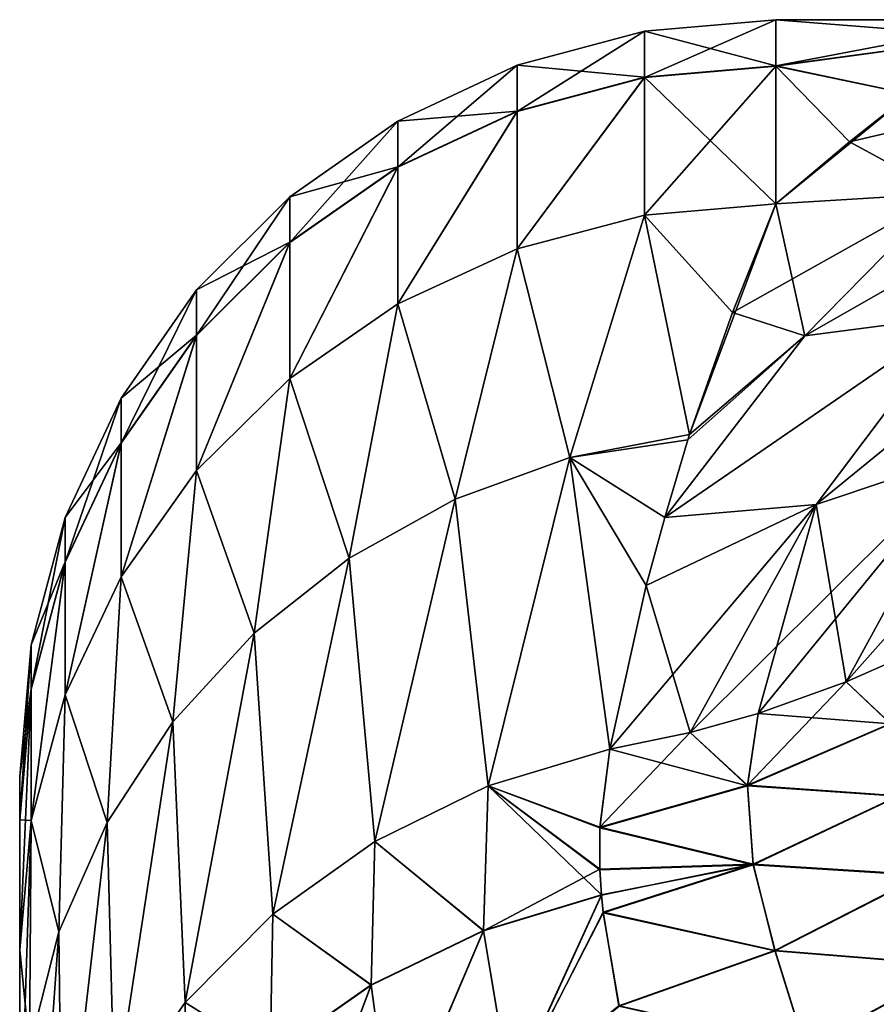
# Model space of a CAD drawing. Header units: metres. Extents: x -37.4 to 37.6, y -35 to 35.
# Tile 200 of 256: x -37.4 to -36.2, y 16 to 17.3. Entities that reach past the tile are written whole.
import ezdxf

# ---------------------------------------------------------------- set-up
doc = ezdxf.new("R2010")
doc.units = ezdxf.units.M
doc.layers.add('solid_506616_SW0001', color=7, linetype='CONTINUOUS')

msp = doc.modelspace()

# ---------------------------------------------------------------- linework, layer by layer
at = {"layer": 'solid_506616_SW0001'}
for points in [[(-36.375, 17.299999, -136.301453), (-36.548649, 17.284807, -136.301453), (-36.375, 17.23901, -134.848618)], [(-36.548649, 17.223627, -137.753021), (-36.548649, 17.284807, -136.301453), (-36.375, 17.299999, -136.301453)], [(-36.375, 17.238766, -137.754303), (-36.548649, 17.223627, -137.753021), (-36.375, 17.299999, -136.301453)], [(-36.375, 17.23901, -134.848618), (-36.091011, 17.277239, -135.412857), (-36.055355, 17.299999, -136.300293)], [(-36.375, 17.299999, -136.301453), (-36.055355, 17.299999, -136.300293), (-36.091053, 17.277208, -137.187714)], [(-36.375, 17.299999, -136.301453), (-36.375, 17.23901, -134.848618), (-36.055355, 17.299999, -136.300293)], [(-36.375, 17.238766, -137.754303), (-36.375, 17.299999, -136.301453), (-36.091053, 17.277208, -137.187714)], [(-36.548649, 17.284807, -136.301453), (-36.717022, 17.239693, -136.301453), (-36.548649, 17.223871, -134.849884)], [(-36.717022, 17.178671, -137.749222), (-36.717022, 17.239693, -136.301453), (-36.548649, 17.284807, -136.301453)], [(-36.548649, 17.223627, -137.753021), (-36.717022, 17.178671, -137.749222), (-36.548649, 17.284807, -136.301453)], [(-36.548649, 17.284807, -136.301453), (-36.548649, 17.223871, -134.849884), (-36.375, 17.23901, -134.848618)], [(-36.375, 17.23901, -134.848618), (-36.197765, 17.201412, -134.455719), (-36.091011, 17.277239, -135.412857)], [(-36.375, 17.238766, -137.754303), (-36.091053, 17.277208, -137.187714), (-36.197826, 17.201366, -138.14473)], [(-36.717022, 17.239693, -136.301453), (-36.875, 17.166025, -136.301453), (-36.717022, 17.178915, -134.853668)], [(-36.875, 17.105265, -137.743027), (-36.875, 17.166025, -136.301453), (-36.717022, 17.239693, -136.301453)], [(-36.717022, 17.178671, -137.749222), (-36.875, 17.105265, -137.743027), (-36.717022, 17.239693, -136.301453)], [(-36.717022, 17.239693, -136.301453), (-36.717022, 17.178915, -134.853668), (-36.548649, 17.223871, -134.849884)], [(-36.375, 17.23901, -134.848618), (-36.548649, 17.223871, -134.849884), (-36.375, 17.056469, -133.407455)], [(-36.375, 17.238766, -137.754303), (-36.548645, 17.041491, -139.190018), (-36.548649, 17.223627, -137.753021)], [(-36.375, 17.238766, -137.754303), (-36.375, 17.056469, -139.192551), (-36.548645, 17.041491, -139.190018)], [(-36.375, 17.23901, -134.848618), (-36.375, 17.056469, -133.407455), (-36.197765, 17.201412, -134.455719)], [(-36.375, 17.238766, -137.754303), (-36.197826, 17.201366, -138.14473), (-36.277603, 17.138525, -138.658173)], [(-36.375, 17.238766, -137.754303), (-36.277603, 17.138525, -138.658173), (-36.375, 17.056469, -139.192551)], [(-36.71701, 16.997015, -133.417542), (-36.548649, 17.223871, -134.849884), (-36.717022, 17.178915, -134.853668)], [(-36.548649, 17.223627, -137.753021), (-36.71701, 16.997013, -139.18248), (-36.717022, 17.178671, -137.749222)], [(-36.71701, 16.997015, -133.417542), (-36.548645, 17.041492, -133.409988), (-36.548649, 17.223871, -134.849884)], [(-36.548649, 17.223627, -137.753021), (-36.548645, 17.041491, -139.190018), (-36.71701, 16.997013, -139.18248)], [(-36.548645, 17.041492, -133.409988), (-36.375, 17.056469, -133.407455), (-36.548649, 17.223871, -134.849884)], [(-36.277603, 17.138525, -138.658173), (-35.989052, 17.206074, -138.253723), (-36.151608, 17.070171, -139.211334)], [(-36.277603, 17.138525, -138.658173), (-36.197826, 17.201366, -138.14473), (-35.989052, 17.206074, -138.253723)], [(-36.277565, 17.138559, -133.942078), (-36.151608, 17.070169, -133.388672), (-35.989052, 17.206074, -134.346268)], [(-36.197765, 17.201412, -134.455719), (-36.277565, 17.138559, -133.942078), (-35.989052, 17.206074, -134.346268)], [(-36.197765, 17.201412, -134.455719), (-36.375, 17.056469, -133.407455), (-36.277565, 17.138559, -133.942078)], [(-36.874989, 16.924387, -133.429855), (-36.717022, 17.178915, -134.853668), (-36.875, 17.105509, -134.859848)], [(-36.875, 17.166025, -136.301453), (-36.875, 17.105509, -134.859848), (-36.717022, 17.178915, -134.853668)], [(-36.717022, 17.178671, -137.749222), (-36.874989, 16.924385, -139.170166), (-36.875, 17.105265, -137.743027)], [(-36.874989, 16.924387, -133.429855), (-36.71701, 16.997015, -133.417542), (-36.717022, 17.178915, -134.853668)], [(-36.717022, 17.178671, -137.749222), (-36.71701, 16.997013, -139.18248), (-36.874989, 16.924385, -139.170166)], [(-36.875, 17.166025, -136.301453), (-37.017788, 17.066044, -136.301437), (-36.875, 17.105509, -134.859848)], [(-37.017788, 17.005638, -137.734634), (-37.017788, 17.066044, -136.301437), (-36.875, 17.166025, -136.301453)], [(-36.875, 17.105265, -137.743027), (-37.017788, 17.005638, -137.734634), (-36.875, 17.166025, -136.301453)], [(-36.277565, 17.138559, -133.942078), (-36.375, 17.056469, -133.407455), (-36.151608, 17.070169, -133.388672)], [(-36.375, 17.056469, -139.192551), (-36.277603, 17.138525, -138.658173), (-36.151608, 17.070171, -139.211334)], [(-37.017776, 16.825817, -133.446564), (-36.875, 17.105509, -134.859848), (-37.017788, 17.00588, -134.86824)], [(-37.017788, 17.066044, -136.301437), (-37.017788, 17.00588, -134.86824), (-36.875, 17.105509, -134.859848)], [(-36.875, 17.105265, -137.743027), (-37.017776, 16.825815, -139.153442), (-37.017788, 17.005638, -137.734634)], [(-37.017776, 16.825817, -133.446564), (-36.874989, 16.924387, -133.429855), (-36.875, 17.105509, -134.859848)], [(-36.875, 17.105265, -137.743027), (-36.874989, 16.924385, -139.170166), (-37.017776, 16.825815, -139.153442)], [(-35.944908, 17.105402, -139.299026), (-36.336937, 16.882164, -140.15477), (-36.151608, 17.070171, -139.211334)], [(-35.944908, 17.105402, -139.299026), (-36.133949, 16.908718, -140.260406), (-36.336937, 16.882164, -140.15477)], [(-35.944908, 17.1054, -133.300964), (-36.151608, 17.070169, -133.388672), (-36.336937, 16.882162, -132.445221)], [(-36.133949, 16.908716, -132.339584), (-35.944908, 17.1054, -133.300964), (-36.336937, 16.882162, -132.445221)], [(-37.017788, 17.066044, -136.301437), (-37.141045, 16.942787, -136.301422), (-37.017788, 17.00588, -134.86824)], [(-37.141045, 16.882816, -137.724274), (-37.141045, 16.942787, -136.301422), (-37.017788, 17.066044, -136.301437)], [(-37.017788, 17.005638, -137.734634), (-37.141045, 16.882816, -137.724274), (-37.017788, 17.066044, -136.301437)], [(-36.432533, 16.913149, -132.649338), (-36.336937, 16.882162, -132.445221), (-36.151608, 17.070169, -133.388672)], [(-36.375, 17.056469, -133.407455), (-36.432533, 16.913149, -132.649338), (-36.151608, 17.070169, -133.388672)], [(-36.375, 17.056469, -139.192551), (-36.151608, 17.070171, -139.211334), (-36.336937, 16.882164, -140.15477)], [(-36.548645, 17.041492, -133.409988), (-36.432533, 16.913149, -132.649338), (-36.375, 17.056469, -133.407455)], [(-36.548645, 17.041491, -139.190018), (-36.375, 17.056469, -139.192551), (-36.489166, 16.751749, -140.661102)], [(-36.489166, 16.751749, -140.661102), (-36.375, 17.056469, -139.192551), (-36.432533, 16.913143, -139.950684)], [(-36.432533, 16.913143, -139.950684), (-36.375, 17.056469, -139.192551), (-36.336937, 16.882164, -140.15477)], [(-36.647617, 16.721342, -131.946503), (-36.548645, 17.041492, -133.409988), (-36.71701, 16.997015, -133.417542)], [(-36.71701, 16.997013, -139.18248), (-36.548645, 17.041491, -139.190018), (-36.647617, 16.72134, -140.653503)], [(-36.647617, 16.721342, -131.946503), (-36.489166, 16.751753, -131.938919), (-36.548645, 17.041492, -133.409988)], [(-36.548645, 17.041491, -139.190018), (-36.489166, 16.751749, -140.661102), (-36.647617, 16.72134, -140.653503)], [(-36.548645, 17.041492, -133.409988), (-36.489166, 16.751753, -131.938919), (-36.432533, 16.913149, -132.649338)], [(-37.141033, 16.704298, -133.467178), (-37.017788, 17.00588, -134.86824), (-37.141045, 16.883057, -134.878586)], [(-37.141045, 16.942787, -136.301422), (-37.141045, 16.883057, -134.878586), (-37.017788, 17.00588, -134.86824)], [(-37.017788, 17.005638, -137.734634), (-37.141033, 16.704296, -139.132843), (-37.141045, 16.882816, -137.724274)], [(-37.141033, 16.704298, -133.467178), (-37.017776, 16.825817, -133.446564), (-37.017788, 17.00588, -134.86824)], [(-37.017788, 17.005638, -137.734634), (-37.017776, 16.825815, -139.153442), (-37.141033, 16.704296, -139.132843)], [(-36.79908, 16.666363, -131.959518), (-36.71701, 16.997015, -133.417542), (-36.874989, 16.924387, -133.429855)], [(-36.874989, 16.924385, -139.170166), (-36.71701, 16.997013, -139.18248), (-36.799084, 16.666359, -140.640503)], [(-36.71701, 16.997013, -139.18248), (-36.647617, 16.72134, -140.653503), (-36.799084, 16.666359, -140.640503)], [(-36.647617, 16.721342, -131.946503), (-36.71701, 16.997015, -133.417542), (-36.79908, 16.666363, -131.959518)], [(-35.929142, 16.979727, -132.285217), (-36.133949, 16.908716, -132.339584), (-36.32169, 16.659447, -131.395737)], [(-36.116512, 16.727854, -131.339447), (-35.929142, 16.979727, -132.285217), (-36.32169, 16.659447, -131.395737)], [(-37.141045, 16.942787, -136.301422), (-37.241024, 16.799999, -136.301422), (-37.141045, 16.883057, -134.878586)], [(-37.241024, 16.740536, -137.712265), (-37.241024, 16.799999, -136.301422), (-37.141045, 16.942787, -136.301422)], [(-37.141045, 16.882816, -137.724274), (-37.241024, 16.740536, -137.712265), (-37.141045, 16.942787, -136.301422)], [(-36.939465, 16.588352, -131.977982), (-36.874989, 16.924387, -133.429855), (-37.017776, 16.825817, -133.446564)], [(-37.017776, 16.825815, -139.153442), (-36.874989, 16.924385, -139.170166), (-36.939465, 16.588348, -140.62204)], [(-36.79908, 16.666363, -131.959518), (-36.874989, 16.924387, -133.429855), (-36.939465, 16.588352, -131.977982)], [(-36.874989, 16.924385, -139.170166), (-36.799084, 16.666359, -140.640503), (-36.939465, 16.588348, -140.62204)], [(-36.133949, 16.908718, -140.260406), (-36.521912, 16.642094, -141.086868), (-36.336937, 16.882164, -140.15477)], [(-36.133949, 16.908718, -140.260406), (-36.32169, 16.659447, -141.204254), (-36.521912, 16.642094, -141.086868)], [(-36.133949, 16.908716, -132.339584), (-36.336937, 16.882162, -132.445221), (-36.521912, 16.642096, -131.513138)], [(-36.32169, 16.659447, -131.395737), (-36.133949, 16.908716, -132.339584), (-36.521912, 16.642096, -131.513138)], [(-36.432533, 16.913149, -132.649338), (-36.489166, 16.751753, -131.938919), (-36.336937, 16.882162, -132.445221)], [(-36.489166, 16.751749, -140.661102), (-36.432533, 16.913143, -139.950684), (-36.336937, 16.882164, -140.15477)], [(-36.116512, 16.727856, -141.260544), (-36.32169, 16.659447, -141.204254), (-36.133949, 16.908718, -140.260406)], [(-37.24102, 16.56352, -133.491043), (-37.141045, 16.883057, -134.878586), (-37.241024, 16.740772, -134.890564)], [(-37.241024, 16.799999, -136.301422), (-37.241024, 16.740772, -134.890564), (-37.141045, 16.883057, -134.878586)], [(-37.141045, 16.882816, -137.724274), (-37.241016, 16.563519, -139.108963), (-37.241024, 16.740536, -137.712265)], [(-37.24102, 16.56352, -133.491043), (-37.141033, 16.704298, -133.467178), (-37.141045, 16.883057, -134.878586)], [(-37.141045, 16.882816, -137.724274), (-37.141033, 16.704296, -139.132843), (-37.241016, 16.563519, -139.108963)], [(-36.491394, 16.744642, -140.689926), (-36.336937, 16.882164, -140.15477), (-36.521912, 16.642094, -141.086868)], [(-36.49139, 16.744652, -131.91011), (-36.521912, 16.642096, -131.513138), (-36.336937, 16.882162, -132.445221)], [(-36.491394, 16.744642, -140.689926), (-36.489166, 16.751749, -140.661102), (-36.336937, 16.882164, -140.15477)], [(-36.489166, 16.751753, -131.938919), (-36.49139, 16.744652, -131.91011), (-36.336937, 16.882162, -132.445221)], [(-37.065094, 16.489349, -132.001419), (-37.017776, 16.825817, -133.446564), (-37.141033, 16.704298, -133.467178)], [(-37.141033, 16.704296, -139.132843), (-37.017776, 16.825815, -139.153442), (-37.065094, 16.489346, -140.598602)], [(-36.939465, 16.588352, -131.977982), (-37.017776, 16.825817, -133.446564), (-37.065094, 16.489349, -132.001419)], [(-37.017776, 16.825815, -139.153442), (-36.939465, 16.588348, -140.62204), (-37.065094, 16.489346, -140.598602)], [(-35.925533, 16.825771, -131.27713), (-36.116512, 16.727854, -131.339447), (-36.282333, 16.424873, -130.413742)], [(-36.211994, 16.455915, -130.392227), (-35.925533, 16.825771, -131.27713), (-36.282333, 16.424873, -130.413742)], [(-37.241024, 16.799999, -136.301422), (-37.314693, 16.642019, -136.301407), (-37.241024, 16.740772, -134.890564)], [(-37.314693, 16.583115, -137.69899), (-37.314693, 16.642019, -136.301407), (-37.241024, 16.799999, -136.301422)], [(-37.241024, 16.740536, -137.712265), (-37.314693, 16.583115, -137.69899), (-37.241024, 16.799999, -136.301422)], [(-36.647617, 16.721342, -131.946503), (-36.49139, 16.744652, -131.91011), (-36.489166, 16.751753, -131.938919)], [(-36.647617, 16.72134, -140.653503), (-36.489166, 16.751749, -140.661102), (-36.491394, 16.744642, -140.689926)], [(-37.31469, 16.407763, -133.517471), (-37.241024, 16.740772, -134.890564), (-37.314693, 16.583349, -134.903809)], [(-37.314693, 16.642019, -136.301407), (-37.314693, 16.583349, -134.903809), (-37.241024, 16.740772, -134.890564)], [(-37.241024, 16.740536, -137.712265), (-37.31469, 16.407761, -139.08255), (-37.314693, 16.583115, -137.69899)], [(-37.31469, 16.407763, -133.517471), (-37.24102, 16.56352, -133.491043), (-37.241024, 16.740772, -134.890564)], [(-37.241024, 16.740536, -137.712265), (-37.241016, 16.563519, -139.108963), (-37.31469, 16.407761, -139.08255)], [(-36.647617, 16.721342, -131.946503), (-36.521912, 16.642096, -131.513138), (-36.49139, 16.744652, -131.91011)], [(-36.647617, 16.72134, -140.653503), (-36.491394, 16.744642, -140.689926), (-36.521912, 16.642094, -141.086868)], [(-36.647617, 16.72134, -140.653503), (-36.755459, 16.287418, -142.092545), (-36.799084, 16.666359, -140.640503)], [(-36.755459, 16.287426, -130.507462), (-36.647617, 16.721342, -131.946503), (-36.79908, 16.666363, -131.959518)], [(-36.755459, 16.287426, -130.507462), (-36.594845, 16.335785, -130.492126), (-36.647617, 16.721342, -131.946503)], [(-36.647617, 16.72134, -140.653503), (-36.594845, 16.335783, -142.10788), (-36.755459, 16.287418, -142.092545)], [(-36.647617, 16.721342, -131.946503), (-36.594845, 16.335785, -130.492126), (-36.546646, 16.552132, -131.190765)], [(-36.647617, 16.721342, -131.946503), (-36.546646, 16.552132, -131.190765), (-36.521912, 16.642096, -131.513138)], [(-36.647617, 16.72134, -140.653503), (-36.521912, 16.642094, -141.086868), (-36.546646, 16.552124, -141.409271)], [(-36.647617, 16.72134, -140.653503), (-36.546646, 16.552124, -141.409271), (-36.594845, 16.335783, -142.10788)], [(-36.116512, 16.727854, -131.339447), (-36.32169, 16.659447, -131.395737), (-36.488411, 16.357851, -130.468353)], [(-36.398396, 16.38299, -130.445953), (-36.116512, 16.727854, -131.339447), (-36.488411, 16.357851, -130.468353)], [(-36.398396, 16.38299, -130.445953), (-36.282333, 16.424873, -130.413742), (-36.116512, 16.727854, -131.339447)], [(-36.116512, 16.727856, -141.260544), (-36.282333, 16.424875, -142.186249), (-36.32169, 16.659447, -141.204254)], [(-36.211994, 16.455919, -142.207779), (-36.282333, 16.424875, -142.186249), (-36.116512, 16.727856, -141.260544)], [(-37.172688, 16.371941, -132.029205), (-37.141033, 16.704298, -133.467178), (-37.24102, 16.56352, -133.491043)], [(-37.241016, 16.563519, -139.108963), (-37.141033, 16.704296, -139.132843), (-37.172691, 16.371937, -140.570816)], [(-37.141033, 16.704296, -139.132843), (-37.065094, 16.489346, -140.598602), (-37.172691, 16.371937, -140.570816)], [(-37.065094, 16.489349, -132.001419), (-37.141033, 16.704298, -133.467178), (-37.172688, 16.371941, -132.029205)], [(-36.905285, 16.214046, -130.530716), (-36.79908, 16.666363, -131.959518), (-36.939465, 16.588352, -131.977982)], [(-36.799084, 16.666359, -140.640503), (-36.905285, 16.214039, -142.06929), (-36.939465, 16.588348, -140.62204)], [(-36.905285, 16.214046, -130.530716), (-36.755459, 16.287426, -130.507462), (-36.79908, 16.666363, -131.959518)], [(-36.799084, 16.666359, -140.640503), (-36.755459, 16.287418, -142.092545), (-36.905285, 16.214039, -142.06929)], [(-36.32169, 16.659447, -131.395737), (-36.546646, 16.552132, -131.190765), (-36.594845, 16.335785, -130.492126)], [(-36.488411, 16.357851, -130.468353), (-36.32169, 16.659447, -131.395737), (-36.594845, 16.335785, -130.492126)], [(-36.32169, 16.659447, -131.395737), (-36.521912, 16.642096, -131.513138), (-36.546646, 16.552132, -131.190765)], [(-36.32169, 16.659447, -141.204254), (-36.546646, 16.552124, -141.409271), (-36.521912, 16.642094, -141.086868)], [(-36.32169, 16.659447, -141.204254), (-36.488415, 16.357847, -142.131653), (-36.546646, 16.552124, -141.409271)], [(-36.398396, 16.382988, -142.154037), (-36.488415, 16.357847, -142.131653), (-36.32169, 16.659447, -141.204254)], [(-36.282333, 16.424875, -142.186249), (-36.398396, 16.382988, -142.154037), (-36.32169, 16.659447, -141.204254)], [(-37.314693, 16.642019, -136.301407), (-37.359806, 16.473648, -136.301392), (-37.314693, 16.583349, -134.903809)], [(-37.359806, 16.415339, -137.68483), (-37.359806, 16.473648, -136.301392), (-37.314693, 16.642019, -136.301407)], [(-37.314693, 16.583115, -137.69899), (-37.359806, 16.415339, -137.68483), (-37.314693, 16.642019, -136.301407)], [(-37.359806, 16.241756, -133.545624), (-37.314693, 16.583349, -134.903809), (-37.359806, 16.415571, -134.917938)], [(-37.359806, 16.473648, -136.301392), (-37.359806, 16.415571, -134.917938), (-37.314693, 16.583349, -134.903809)], [(-37.359806, 16.241756, -133.545624), (-37.31469, 16.407763, -133.517471), (-37.314693, 16.583349, -134.903809)], [(-37.314693, 16.583115, -137.69899), (-37.31469, 16.407761, -139.08255), (-37.359806, 16.241755, -139.054398)], [(-37.314693, 16.583115, -137.69899), (-37.359806, 16.241755, -139.054398), (-37.359806, 16.415339, -137.68483)], [(-37.040062, 16.117735, -130.561234), (-36.939465, 16.588352, -131.977982), (-37.065094, 16.489349, -132.001419)], [(-36.939465, 16.588348, -140.62204), (-37.040062, 16.117729, -142.038757), (-37.065094, 16.489346, -140.598602)], [(-37.040062, 16.117735, -130.561234), (-36.905285, 16.214046, -130.530716), (-36.939465, 16.588352, -131.977982)], [(-36.939465, 16.588348, -140.62204), (-36.905285, 16.214039, -142.06929), (-37.040062, 16.117729, -142.038757)], [(-37.259438, 16.239197, -132.060623), (-37.24102, 16.56352, -133.491043), (-37.31469, 16.407763, -133.517471)], [(-37.31469, 16.407761, -139.08255), (-37.241016, 16.563519, -139.108963), (-37.259438, 16.239193, -140.539398)], [(-37.172688, 16.371941, -132.029205), (-37.24102, 16.56352, -133.491043), (-37.259438, 16.239197, -132.060623)], [(-37.241016, 16.563519, -139.108963), (-37.172691, 16.371937, -140.570816), (-37.259438, 16.239193, -140.539398)], [(-36.488415, 16.357847, -142.131653), (-36.594845, 16.335783, -142.10788), (-36.546646, 16.552124, -141.409271)], [(-37.065094, 16.489346, -140.598602), (-37.155972, 16.001219, -142.001831), (-37.172691, 16.371937, -140.570816)], [(-37.155972, 16.001225, -130.598175), (-37.065094, 16.489349, -132.001419), (-37.172688, 16.371941, -132.029205)], [(-37.155972, 16.001225, -130.598175), (-37.040062, 16.117735, -130.561234), (-37.065094, 16.489349, -132.001419)], [(-37.065094, 16.489346, -140.598602), (-37.040062, 16.117729, -142.038757), (-37.155972, 16.001219, -142.001831)], [(-37.359806, 16.473648, -136.301392), (-37.375, 16.242304, -137.670242), (-37.375, 16.299999, -136.301376)], [(-37.359806, 16.415339, -137.68483), (-37.375, 16.242304, -137.670242), (-37.359806, 16.473648, -136.301392)], [(-37.359806, 16.473648, -136.301392), (-37.375, 16.299999, -136.301376), (-37.359806, 16.415571, -134.917938)], [(-36.223423, 16.369942, -142.462769), (-36.282333, 16.424875, -142.186249), (-36.211994, 16.455919, -142.207779)], [(-36.223469, 16.369465, -130.135971), (-36.211994, 16.455915, -130.392227), (-36.282333, 16.424873, -130.413742)], [(-36.412552, 16.288233, -142.426254), (-36.398396, 16.382988, -142.154037), (-36.282333, 16.424875, -142.186249)], [(-36.223423, 16.369942, -142.462769), (-36.412552, 16.288233, -142.426254), (-36.282333, 16.424875, -142.186249)], [(-36.223469, 16.369465, -130.135971), (-36.282333, 16.424873, -130.413742), (-36.398396, 16.38299, -130.445953)], [(-37.359806, 16.415571, -134.917938), (-37.375, 16.299999, -136.301376), (-37.375, 16.242535, -134.932495)], [(-37.359806, 16.241756, -133.545624), (-37.359806, 16.415571, -134.917938), (-37.375, 16.242535, -134.932495)], [(-37.359806, 16.415339, -137.68483), (-37.375, 16.070547, -139.025345), (-37.375, 16.242304, -137.670242)], [(-37.359806, 16.415339, -137.68483), (-37.359806, 16.241755, -139.054398), (-37.375, 16.070547, -139.025345)], [(-37.323074, 16.094585, -132.094849), (-37.31469, 16.407763, -133.517471), (-37.359806, 16.241756, -133.545624)], [(-37.359806, 16.241755, -139.054398), (-37.31469, 16.407761, -139.08255), (-37.323074, 16.094582, -140.505173)], [(-37.259438, 16.239197, -132.060623), (-37.31469, 16.407763, -133.517471), (-37.323074, 16.094585, -132.094849)], [(-37.31469, 16.407761, -139.08255), (-37.259438, 16.239193, -140.539398), (-37.323074, 16.094582, -140.505173)], [(-36.412552, 16.288233, -142.426254), (-36.488415, 16.357847, -142.131653), (-36.398396, 16.382988, -142.154037)], [(-36.412628, 16.287712, -130.172409), (-36.398396, 16.38299, -130.445953), (-36.488411, 16.357851, -130.468353)], [(-36.223469, 16.369465, -130.135971), (-36.398396, 16.38299, -130.445953), (-36.412628, 16.287712, -130.172409)], [(-37.249725, 15.867822, -130.640457), (-37.172688, 16.371941, -132.029205), (-37.259438, 16.239197, -132.060623)], [(-37.172691, 16.371937, -140.570816), (-37.249725, 15.867818, -141.959549), (-37.259438, 16.239193, -140.539398)], [(-37.249725, 15.867822, -130.640457), (-37.155972, 16.001225, -130.598175), (-37.172688, 16.371941, -132.029205)], [(-37.172691, 16.371937, -140.570816), (-37.155972, 16.001219, -142.001831), (-37.249725, 15.867818, -141.959549)], [(-36.213032, 16.274431, -142.714493), (-36.412552, 16.288233, -142.426254), (-36.223423, 16.369942, -142.462769)], [(-36.607746, 16.232758, -142.400314), (-36.594845, 16.335783, -142.10788), (-36.488415, 16.357847, -142.131653)], [(-36.412552, 16.288233, -142.426254), (-36.607746, 16.232758, -142.400314), (-36.488415, 16.357847, -142.131653)], [(-36.412628, 16.287712, -130.172409), (-36.488411, 16.357851, -130.468353), (-36.594845, 16.335785, -130.492126)], [(-36.223469, 16.369465, -130.135971), (-36.412628, 16.287712, -130.172409), (-36.212933, 16.27392, -129.884247)], [(-36.755459, 16.287426, -130.507462), (-36.607838, 16.232126, -130.198044), (-36.594845, 16.335785, -130.492126)], [(-36.755459, 16.287418, -142.092545), (-36.594845, 16.335783, -142.10788), (-36.607746, 16.232758, -142.400314)], [(-36.412628, 16.287712, -130.172409), (-36.594845, 16.335785, -130.492126), (-36.607838, 16.232126, -130.198044)], [(-37.375, -16.242535, -137.667511), (-37.375, 16.299999, -136.301376), (-37.375, 16.242304, -137.670242)], [(-37.375, -16.299999, -136.29863), (-37.375, 16.242535, -134.932495), (-37.375, 16.299999, -136.301376)], [(-37.375, -16.242535, -137.667511), (-37.375, -16.299999, -136.29863), (-37.375, 16.299999, -136.301376)], [(-36.761696, 16.096174, -129.98732), (-36.755459, 16.287426, -130.507462), (-36.905285, 16.214046, -130.530716)], [(-36.905285, 16.214039, -142.06929), (-36.755459, 16.287418, -142.092545), (-36.761585, 16.095791, -142.613739)], [(-36.761696, 16.096174, -129.98732), (-36.605644, 16.143246, -129.968124), (-36.755459, 16.287426, -130.507462)], [(-36.755459, 16.287418, -142.092545), (-36.607689, 16.177513, -142.545441), (-36.761585, 16.095791, -142.613739)], [(-36.755459, 16.287426, -130.507462), (-36.605644, 16.143246, -129.968124), (-36.607689, 16.176554, -130.052139)], [(-36.755459, 16.287426, -130.507462), (-36.607689, 16.176554, -130.052139), (-36.607838, 16.232126, -130.198044)], [(-36.755459, 16.287418, -142.092545), (-36.607746, 16.232758, -142.400314), (-36.607689, 16.177513, -142.545441)], [(-36.412628, 16.287712, -130.172409), (-36.607838, 16.232126, -130.198044), (-36.405094, 16.183218, -129.902817)], [(-36.40517, 16.183775, -142.695831), (-36.607746, 16.232758, -142.400314), (-36.412552, 16.288233, -142.426254)], [(-36.412628, 16.287712, -130.172409), (-36.405094, 16.183218, -129.902817), (-36.212933, 16.27392, -129.884247)], [(-36.213032, 16.274431, -142.714493), (-36.40517, 16.183775, -142.695831), (-36.412552, 16.288233, -142.426254)], [(-36.181026, 16.169712, -142.961197), (-36.40517, 16.183775, -142.695831), (-36.213032, 16.274431, -142.714493)], [(-36.212933, 16.27392, -129.884247), (-36.405094, 16.183218, -129.902817), (-36.180794, 16.169172, -129.637573)], [(-37.375, -16.070547, -133.574646), (-37.375, 16.070547, -133.574646), (-37.375, 16.242535, -134.932495)], [(-37.359806, 16.241756, -133.545624), (-37.375, 16.242535, -134.932495), (-37.375, 16.070547, -133.574646)], [(-37.375, -16.242304, -134.929764), (-37.375, -16.070547, -133.574646), (-37.375, 16.242535, -134.932495)], [(-37.375, -16.299999, -136.29863), (-37.375, -16.242304, -134.929764), (-37.375, 16.242535, -134.932495)], [(-37.375, -16.242535, -137.667511), (-37.375, 16.242304, -137.670242), (-37.375, 16.070547, -139.025345)], [(-37.361935, 15.941884, -132.130981), (-37.359806, 16.241756, -133.545624), (-37.375, 16.070547, -133.574646)], [(-37.359806, 16.241755, -139.054398), (-37.375, 15.784719, -140.434357), (-37.375, 16.070547, -139.025345)], [(-37.359806, 16.241755, -139.054398), (-37.361935, 15.941881, -140.469025), (-37.375, 15.784719, -140.434357)], [(-37.323074, 16.094585, -132.094849), (-37.359806, 16.241756, -133.545624), (-37.361935, 15.941884, -132.130981)], [(-37.359806, 16.241755, -139.054398), (-37.323074, 16.094582, -140.505173), (-37.361935, 15.941881, -140.469025)], [(-37.318657, 15.721311, -130.68689), (-37.259438, 16.239197, -132.060623), (-37.323074, 16.094585, -132.094849)], [(-37.259438, 16.239193, -140.539398), (-37.318657, 15.72131, -141.913101), (-37.323074, 16.094582, -140.505173)], [(-37.318657, 15.721311, -130.68689), (-37.249725, 15.867822, -130.640457), (-37.259438, 16.239197, -132.060623)], [(-37.259438, 16.239193, -140.539398), (-37.249725, 15.867818, -141.959549), (-37.318657, 15.72131, -141.913101)], [(-36.607838, 16.232126, -130.198044), (-36.607689, 16.176554, -130.052139), (-36.405094, 16.183218, -129.902817)], [(-36.40517, 16.183775, -142.695831), (-36.607689, 16.177513, -142.545441), (-36.607746, 16.232758, -142.400314)], [(-36.910183, 16.024513, -130.016754), (-36.905285, 16.214046, -130.530716), (-37.040062, 16.117735, -130.561234)], [(-37.040062, 16.117729, -142.038757), (-36.905285, 16.214039, -142.06929), (-36.910095, 16.024143, -142.58429)], [(-36.761696, 16.096174, -129.98732), (-36.905285, 16.214046, -130.530716), (-36.910183, 16.024513, -130.016754)], [(-36.905285, 16.214039, -142.06929), (-36.761585, 16.095791, -142.613739), (-36.910095, 16.024143, -142.58429)], [(-36.761585, 16.095791, -142.613739), (-36.607689, 16.177513, -142.545441), (-36.60561, 16.142912, -142.63269)], [(-36.40517, 16.183775, -142.695831), (-36.60561, 16.142912, -142.63269), (-36.607689, 16.177513, -142.545441)], [(-36.607689, 16.176554, -130.052139), (-36.605644, 16.143246, -129.968124), (-36.405094, 16.183218, -129.902817)], [(-36.605644, 16.143246, -129.968124), (-36.603428, 16.119789, -129.9104), (-36.405094, 16.183218, -129.902817)], [(-36.40517, 16.183775, -142.695831), (-36.603516, 16.12048, -142.687897), (-36.60561, 16.142912, -142.63269)], [(-36.376373, 16.069832, -142.961624), (-36.603516, 16.12048, -142.687897), (-36.40517, 16.183775, -142.695831)], [(-36.405094, 16.183218, -129.902817), (-36.603428, 16.119789, -129.9104), (-36.376148, 16.069244, -129.637054)], [(-36.181026, 16.169712, -142.961197), (-36.376373, 16.069832, -142.961624), (-36.40517, 16.183775, -142.695831)], [(-36.405094, 16.183218, -129.902817), (-36.376148, 16.069244, -129.637054), (-36.180794, 16.169172, -129.637573)], [(-36.135609, 16.050613, -143.203461), (-36.376373, 16.069832, -142.961624), (-36.181026, 16.169712, -142.961197)], [(-36.180794, 16.169172, -129.637573), (-36.376148, 16.069244, -129.637054), (-36.135323, 16.049994, -129.395325)], [(-36.761696, 16.096174, -129.98732), (-36.725811, 15.881252, -129.48175), (-36.605644, 16.143246, -129.968124)], [(-36.725662, 15.880808, -143.119263), (-36.761585, 16.095791, -142.613739), (-36.60561, 16.142912, -142.63269)], [(-36.725811, 15.881252, -129.48175), (-36.603428, 16.119789, -129.9104), (-36.605644, 16.143246, -129.968124)], [(-36.725662, 15.880808, -143.119263), (-36.60561, 16.142912, -142.63269), (-36.603516, 16.12048, -142.687897)], [(-37.043659, 15.930932, -130.055191), (-37.040062, 16.117735, -130.561234), (-37.155972, 16.001225, -130.598175)], [(-37.155972, 16.001219, -142.001831), (-37.040062, 16.117729, -142.038757), (-37.043594, 15.930572, -142.545837)], [(-36.910183, 16.024513, -130.016754), (-37.040062, 16.117735, -130.561234), (-37.043659, 15.930932, -130.055191)], [(-37.040062, 16.117729, -142.038757), (-36.910095, 16.024143, -142.58429), (-37.043594, 15.930572, -142.545837)], [(-36.725811, 15.881252, -129.48175), (-36.582508, 15.996129, -129.622757), (-36.603428, 16.119789, -129.9104)], [(-36.725662, 15.880808, -143.119263), (-36.603516, 16.12048, -142.687897), (-36.582642, 15.996736, -142.975906)], [(-36.376373, 16.069832, -142.961624), (-36.582642, 15.996736, -142.975906), (-36.603516, 16.12048, -142.687897)], [(-36.603428, 16.119789, -129.9104), (-36.582508, 15.996129, -129.622757), (-36.376148, 16.069244, -129.637054)], [(-37.360813, 15.565848, -130.73616), (-37.323074, 16.094585, -132.094849), (-37.361935, 15.941884, -132.130981)], [(-37.323074, 16.094582, -140.505173), (-37.360813, 15.565849, -141.863831), (-37.361935, 15.941881, -140.469025)], [(-37.360813, 15.565848, -130.73616), (-37.318657, 15.721311, -130.68689), (-37.323074, 16.094585, -132.094849)], [(-37.323074, 16.094582, -140.505173), (-37.318657, 15.72131, -141.913101), (-37.360813, 15.565849, -141.863831)], [(-36.761696, 16.096174, -129.98732), (-36.910183, 16.024513, -130.016754), (-36.881939, 15.814575, -129.514908)], [(-36.881821, 15.814148, -143.086105), (-36.910095, 16.024143, -142.58429), (-36.761585, 16.095791, -142.613739)], [(-36.761696, 16.096174, -129.98732), (-36.881939, 15.814575, -129.514908), (-36.725811, 15.881252, -129.48175)], [(-36.725662, 15.880808, -143.119263), (-36.881821, 15.814148, -143.086105), (-36.761585, 16.095791, -142.613739)], [(-37.375, -16.070547, -139.025345), (-37.375, 16.070547, -139.025345), (-37.375, 15.784719, -140.434357)], [(-37.375, -16.070547, -139.025345), (-37.375, -16.242535, -137.667511), (-37.375, 16.070547, -139.025345)], [(-37.375, -15.784718, -132.165634), (-37.375, 15.784716, -132.165604), (-37.375, 16.070547, -133.574646)], [(-37.361935, 15.941884, -132.130981), (-37.375, 16.070547, -133.574646), (-37.375, 15.784716, -132.165604)], [(-37.375, -16.070547, -133.574646), (-37.375, -15.784718, -132.165634), (-37.375, 16.070547, -133.574646)], [(-36.336395, 15.941514, -143.225906), (-36.582642, 15.996736, -142.975906), (-36.376373, 16.069832, -142.961624)], [(-36.376148, 16.069244, -129.637054), (-36.582508, 15.996129, -129.622757), (-36.336132, 15.940848, -129.372772)], [(-36.135609, 16.050613, -143.203461), (-36.336395, 15.941514, -143.225906), (-36.376373, 16.069832, -142.961624)], [(-36.376148, 16.069244, -129.637054), (-36.336132, 15.940848, -129.372772), (-36.135323, 16.049994, -129.395325)], [(-36.121273, 15.88773, -143.453476), (-36.336395, 15.941514, -143.225906), (-36.135609, 16.050613, -143.203461)], [(-36.135323, 16.049994, -129.395325), (-36.336132, 15.940848, -129.372772), (-36.120903, 15.887037, -129.145294)], [(-36.910183, 16.024513, -130.016754), (-37.043659, 15.930932, -130.055191), (-37.0229, 15.724804, -129.55954)], [(-37.022812, 15.724387, -143.041458), (-37.043594, 15.930572, -142.545837), (-36.910095, 16.024143, -142.58429)], [(-36.910183, 16.024513, -130.016754), (-37.0229, 15.724804, -129.55954), (-36.881939, 15.814575, -129.514908)], [(-36.881821, 15.814148, -143.086105), (-37.022812, 15.724387, -143.041458), (-36.910095, 16.024143, -142.58429)], [(-37.158379, 15.818058, -130.101547), (-37.155972, 16.001225, -130.598175), (-37.249725, 15.867822, -130.640457)], [(-37.249725, 15.867818, -141.959549), (-37.155972, 16.001219, -142.001831), (-37.158333, 15.817702, -142.499451)], [(-37.043659, 15.930932, -130.055191), (-37.155972, 16.001225, -130.598175), (-37.158379, 15.818058, -130.101547)], [(-37.155972, 16.001219, -142.001831), (-37.043594, 15.930572, -142.545837), (-37.158333, 15.817702, -142.499451)]]:
    msp.add_3dface(points, dxfattribs=at)

doc.saveas('drawing.dxf')
